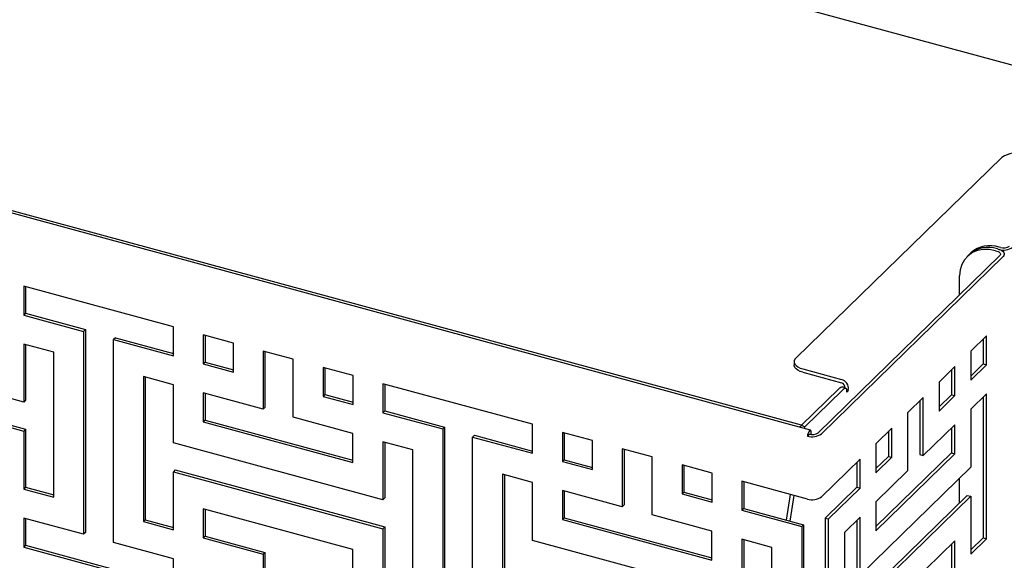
# Model space of a CAD drawing. Header units: millimetres. Extents: x 441 to 4541, y 1015 to 3885.
# Tile 31 of 33: x 4059 to 4362, y 3308 to 3474. Entities that reach past the tile are written whole.
import ezdxf

# ---------------------------------------------------------------- set-up
doc = ezdxf.new("R2010")
doc.units = ezdxf.units.MM
doc.header["$LTSCALE"] = 15

msp = doc.modelspace()

# ---------------------------------------------------------------- linework, layer by layer
for p, q in [((4399.68, 3450.43), (3662.07, 3650.89)), ((4302.06, 3347.7), (3533.86, 3556.48)), ((4299.28, 3349.25), (3556.96, 3550.99)), ((4361.03, 3431.71), (4297.64, 3370.05)), ((4350.87, 3401.76), (4350.31, 3401.22)), ((4351.43, 3402.31), (4350.87, 3401.76)), ((4359.05, 3402.98), (4359.49, 3402.86)), ((4359.61, 3403.53), (4360.05, 3403.41)), ((4360.61, 3403.96), (4360.17, 3404.08)), ((4360.32, 3401.47), (4304.41, 3346.9)), ((4361.38, 3401.18), (4305.47, 3346.61)), ((4347.99, 3389.44), (4347.99, 3395.27)), ((4105.91, 3379.57), (4059.85, 3392.09)), ((4059.85, 3392.09), (4059.85, 3383.17)), ((4060.41, 3391.94), (4060.41, 3383.71)), ((4060.41, 3383.71), (4059.85, 3383.17)), ((4060.41, 3383.71), (4078.83, 3378.7)), ((4059.85, 3383.17), (4078.27, 3378.16)), ((4078.83, 3378.7), (4078.27, 3378.16)), ((4078.27, 3378.16), (4078.27, 3315.66)), ((4078.83, 3378.7), (4078.83, 3316.2)), ((4105.91, 3370.65), (4105.91, 3379.57)), ((4088.04, 3376.2), (4087.48, 3375.65)), ((4087.48, 3313.15), (4087.48, 3375.65)), ((4087.48, 3375.65), (4105.91, 3370.65)), ((4088.04, 3376.2), (4105.91, 3371.35)), ((4115.12, 3377.07), (4115.12, 3368.14)), ((4124.37, 3374.56), (4115.12, 3377.07)), ((4115.68, 3376.92), (4115.68, 3368.69)), ((4124.37, 3365.63), (4124.37, 3374.56)), ((4356.28, 3376.78), (4351.39, 3372.02)), ((4355.21, 3375.75), (4355.21, 3368.14)), ((4356.28, 3367.86), (4356.28, 3376.78)), ((4059.85, 3356.38), (3995.36, 3373.91)), ((4069.06, 3371.73), (4059.85, 3374.24)), ((4059.85, 3374.24), (4059.85, 3356.38)), ((4060.41, 3374.08), (4060.41, 3356.93)), ((4069.06, 3327.09), (4069.06, 3371.73)), ((4142.76, 3369.56), (4133.55, 3372.06)), ((4133.55, 3372.06), (4133.55, 3354.21)), ((4134.11, 3371.91), (4134.11, 3354.75)), ((4351.39, 3372.02), (4351.39, 3363.09)), ((4115.68, 3368.69), (4115.12, 3368.14)), ((4115.68, 3368.69), (4124.37, 3366.33)), ((4142.76, 3351.7), (4142.76, 3369.56)), ((4297.07, 3368.86), (4297.06, 3367.83)), ((3995.92, 3365.52), (4060.41, 3348)), ((4115.12, 3368.14), (4124.37, 3365.63)), ((4151.97, 3367.06), (4151.97, 3358.13)), ((4161.23, 3364.54), (4151.97, 3367.06)), ((4152.53, 3366.9), (4152.53, 3358.67)), ((4299.73, 3365.55), (4311.64, 3362.3)), ((4299.74, 3366.58), (4311.65, 3363.33)), ((4346.55, 3367.29), (4341.67, 3362.53)), ((4345.49, 3366.26), (4345.49, 3358.65)), ((4346.55, 3358.37), (4346.55, 3367.29)), ((4355.21, 3368.14), (4351.39, 3364.41)), ((4351.39, 3363.09), (4356.28, 3367.86)), ((4355.21, 3368.14), (4356.28, 3367.86)), ((3995.36, 3364.98), (4059.85, 3347.45)), ((4105.91, 3361.72), (4096.7, 3364.22)), ((4096.7, 3364.22), (4096.7, 3319.58)), ((4097.26, 3364.07), (4097.26, 3320.12)), ((4161.23, 3355.61), (4161.23, 3364.54)), ((4341.67, 3362.53), (4341.67, 3353.6)), ((4105.91, 3343.86), (4105.91, 3361.72)), ((4133.55, 3354.21), (4115.12, 3359.21)), ((4115.12, 3359.21), (4115.12, 3350.28)), ((4216.46, 3349.53), (4170.4, 3362.05)), ((4170.4, 3362.05), (4170.4, 3353.12)), ((4170.96, 3361.9), (4170.96, 3353.67)), ((4299.29, 3349.28), (4310.79, 3360.47)), ((4300.32, 3348.75), (4311.82, 3359.94)), ((4313.02, 3360.52), (4311.99, 3361.05)), ((4312.67, 3360.74), (4312.66, 3360.7)), ((4313.57, 3359.75), (4313.29, 3359.47)), ((4313.3, 3359.88), (4313.57, 3359.75)), ((4313.7, 3360.21), (4313.57, 3359.75)), ((4060.41, 3356.93), (4059.85, 3356.38)), ((4115.68, 3359.06), (4115.68, 3350.83)), ((4152.53, 3358.67), (4151.97, 3358.13)), ((4151.97, 3358.13), (4161.23, 3355.61)), ((4152.53, 3358.67), (4161.23, 3356.31)), ((4336.81, 3357.78), (4331.95, 3353.04)), ((4335.75, 3356.75), (4335.75, 3340.21)), ((4336.81, 3339.92), (4336.81, 3357.78)), ((4345.49, 3358.65), (4341.67, 3354.92)), ((4341.67, 3353.6), (4346.55, 3358.37)), ((4345.49, 3358.65), (4346.55, 3358.37)), ((4356.25, 3358.9), (4351.39, 3354.16)), ((4355.19, 3357.87), (4355.19, 3314.55)), ((4356.25, 3314.26), (4356.25, 3358.9)), ((4134.11, 3354.75), (4133.55, 3354.21)), ((4170.96, 3353.67), (4170.4, 3353.12)), ((4170.4, 3353.12), (4188.82, 3348.11)), ((4170.96, 3353.67), (4189.38, 3348.66)), ((4351.39, 3354.16), (4351.39, 3336.3)), ((4115.68, 3350.83), (4115.12, 3350.28)), ((4115.12, 3350.28), (4161.18, 3337.77)), ((4115.68, 3350.83), (4161.18, 3338.46)), ((4161.18, 3346.69), (4142.76, 3351.7)), ((4331.95, 3353.04), (4331.95, 3335.18)), ((4060.41, 3348), (4059.85, 3347.45)), ((4059.85, 3347.45), (4059.85, 3329.59)), ((4060.41, 3348), (4060.41, 3330.14)), ((4189.38, 3348.66), (4188.82, 3348.11)), ((4188.82, 3348.11), (4188.82, 3285.61)), ((4189.38, 3348.66), (4189.38, 3286.16)), ((4216.46, 3340.6), (4216.46, 3349.53)), ((4225.67, 3347.03), (4225.67, 3338.1)), ((4234.93, 3344.51), (4225.67, 3347.03)), ((4298.75, 3348.6), (4299.03, 3348.88)), ((4299.27, 3349.14), (4299.03, 3348.88)), ((4299.03, 3348.52), (4299.03, 3348.88)), ((4299.26, 3349.13), (4299.29, 3349.28)), ((4299.29, 3349.28), (4300.32, 3348.75)), ((4300.23, 3348.2), (4300.32, 3348.75)), ((4302.32, 3346.37), (4302.32, 3347.06)), ((4327.11, 3348.31), (4322.22, 3343.55)), ((4326.05, 3347.28), (4326.05, 3339.67)), ((4327.11, 3339.39), (4327.11, 3348.31)), ((4346.53, 3349.41), (4336.81, 3339.92)), ((4345.47, 3348.38), (4345.47, 3340.77)), ((4346.53, 3340.49), (4346.53, 3349.41)), ((4161.18, 3337.77), (4161.18, 3346.69)), ((4179.61, 3341.69), (4170.4, 3344.19)), ((4170.4, 3344.19), (4170.4, 3326.33)), ((4170.96, 3344.04), (4170.96, 3326.88)), ((4198.6, 3346.16), (4198.04, 3345.61)), ((4198.04, 3283.11), (4198.04, 3345.61)), ((4198.04, 3345.61), (4216.46, 3340.6)), ((4198.6, 3346.16), (4216.46, 3341.3)), ((4226.23, 3346.87), (4226.23, 3338.64)), ((4234.93, 3335.58), (4234.93, 3344.51)), ((4301.71, 3346.47), (4301.15, 3345.93)), ((4301.76, 3346.46), (4301.76, 3346.52)), ((4170.4, 3326.33), (4105.91, 3343.86)), ((4179.61, 3297.04), (4179.61, 3341.69)), ((4253.31, 3339.51), (4244.1, 3342.02)), ((4244.1, 3342.02), (4244.1, 3324.16)), ((4244.66, 3341.87), (4244.66, 3324.71)), ((4322.22, 3343.55), (4322.22, 3334.62)), ((4226.23, 3338.64), (4225.67, 3338.1)), ((4225.67, 3338.1), (4234.93, 3335.58)), ((4226.23, 3338.64), (4234.93, 3336.28)), ((4253.31, 3321.66), (4253.31, 3339.51)), ((4317.36, 3338.8), (4305.47, 3327.2)), ((4317.36, 3329.88), (4317.36, 3338.8)), ((4345.47, 3340.77), (4322.22, 3318.09)), ((4322.22, 3316.76), (4346.53, 3340.49)), ((4326.05, 3339.67), (4322.22, 3335.94)), ((4322.22, 3334.62), (4327.11, 3339.39)), ((4326.05, 3339.67), (4327.11, 3339.39)), ((4335.75, 3340.21), (4336.81, 3339.92)), ((4345.47, 3340.77), (4346.53, 3340.49)), ((4106.47, 3335.48), (4105.91, 3334.93)), ((4105.91, 3317.07), (4105.91, 3334.93)), ((4105.91, 3334.93), (4170.4, 3317.4)), ((4106.47, 3335.48), (4170.96, 3317.95)), ((4262.52, 3337.01), (4262.52, 3328.08)), ((4271.78, 3334.5), (4262.52, 3337.01)), ((4263.08, 3336.86), (4263.08, 3328.63)), ((4316.3, 3337.77), (4316.3, 3330.16)), ((4351.39, 3336.3), (4317.36, 3303.09)), ((4331.95, 3335.18), (4322.22, 3325.69)), ((4216.46, 3331.67), (4207.25, 3334.17)), ((4207.25, 3334.17), (4207.25, 3289.53)), ((4207.81, 3334.02), (4207.81, 3290.08)), ((4271.78, 3325.57), (4271.78, 3334.5)), ((4301.15, 3326.51), (4280.95, 3332)), ((4280.95, 3332), (4280.95, 3323.07)), ((4281.51, 3331.85), (4281.51, 3323.62)), ((4347.99, 3325.38), (4347.99, 3332.98)), ((4060.41, 3330.14), (4059.85, 3329.59)), ((4059.85, 3329.59), (4069.06, 3327.09)), ((4060.41, 3330.14), (4069.06, 3327.79)), ((4216.46, 3313.81), (4216.46, 3331.67)), ((4244.1, 3324.16), (4225.67, 3329.17)), ((4225.67, 3329.17), (4225.67, 3320.24)), ((4226.23, 3329.01), (4226.23, 3320.79)), ((4316.3, 3330.16), (4306.58, 3320.67)), ((4307.64, 3320.39), (4317.36, 3329.88)), ((4316.3, 3330.16), (4317.36, 3329.88)), ((4170.96, 3326.88), (4170.4, 3326.33)), ((4263.08, 3328.63), (4262.52, 3328.08)), ((4262.52, 3328.08), (4271.78, 3325.57)), ((4263.08, 3328.63), (4271.78, 3326.27)), ((4294.73, 3320.03), (4295.96, 3327.92)), ((4295.79, 3319.74), (4297.02, 3327.63)), ((4350.33, 3327.66), (4316.3, 3294.45)), ((4317.36, 3294.16), (4351.39, 3327.37)), ((4350.33, 3327.66), (4351.39, 3327.37)), ((4351.39, 3327.37), (4351.39, 3309.52)), ((4161.18, 3310.98), (4115.12, 3323.5)), ((4115.12, 3323.5), (4115.12, 3314.57)), ((4115.68, 3323.35), (4115.68, 3315.12)), ((4244.66, 3324.71), (4244.1, 3324.16)), ((4281.51, 3323.62), (4280.95, 3323.07)), ((4280.95, 3323.07), (4299.37, 3318.07)), ((4281.51, 3323.62), (4299.93, 3318.61)), ((4322.22, 3325.69), (4322.22, 3316.76)), ((4078.27, 3315.66), (4059.85, 3320.66)), ((4059.85, 3320.66), (4059.85, 3311.73)), ((4060.41, 3320.51), (4060.41, 3312.28)), ((4097.26, 3320.12), (4096.7, 3319.58)), ((4097.26, 3320.12), (4105.91, 3317.77)), ((4226.23, 3320.79), (4225.67, 3320.24)), ((4225.67, 3320.24), (4271.74, 3307.72)), ((4226.23, 3320.79), (4271.74, 3308.42)), ((4271.74, 3316.65), (4253.31, 3321.66)), ((4306.58, 3320.67), (4307.64, 3320.39)), ((4306.58, 3320.67), (4306.58, 3258.17)), ((4307.64, 3257.88), (4307.64, 3320.39)), ((4317.36, 3320.95), (4312.5, 3316.2)), ((4316.3, 3319.91), (4316.3, 3303.38)), ((4317.36, 3303.09), (4317.36, 3320.95)), ((4096.7, 3319.58), (4105.91, 3317.07)), ((4170.96, 3317.95), (4170.4, 3317.4)), ((4170.4, 3317.4), (4170.4, 3299.55)), ((4170.96, 3317.95), (4170.96, 3300.09)), ((4299.93, 3318.61), (4299.37, 3318.07)), ((4299.37, 3318.07), (4299.37, 3255.56)), ((4299.93, 3318.61), (4299.93, 3256.11)), ((4078.83, 3316.2), (4078.27, 3315.66)), ((4115.68, 3315.12), (4115.12, 3314.57)), ((4115.12, 3314.57), (4133.55, 3309.56)), ((4115.68, 3315.12), (4134.11, 3310.11)), ((4280.95, 3296.29), (4216.46, 3313.81)), ((4271.74, 3307.72), (4271.74, 3316.65)), ((4290.16, 3311.64), (4280.95, 3314.14)), ((4280.95, 3314.14), (4280.95, 3296.29)), ((4281.51, 3313.99), (4281.51, 3296.83)), ((4312.5, 3316.2), (4312.5, 3271.56)), ((4346.53, 3313.7), (4322.22, 3289.98)), ((4346.53, 3304.77), (4346.53, 3313.7)), ((4355.19, 3314.55), (4351.39, 3310.84)), ((4351.39, 3309.52), (4356.25, 3314.26)), ((4355.19, 3314.55), (4356.25, 3314.26)), ((4060.41, 3312.28), (4059.85, 3311.73)), ((4059.85, 3311.73), (4105.91, 3299.21)), ((4060.41, 3312.28), (4105.91, 3299.91)), ((4105.91, 3308.14), (4087.48, 3313.15)), ((4161.18, 3302.05), (4161.18, 3310.98)), ((4290.16, 3267), (4290.16, 3311.64)), ((4345.47, 3312.66), (4345.47, 3305.06)), ((4105.91, 3299.21), (4105.91, 3308.14)), ((4134.11, 3310.11), (4133.55, 3309.56)), ((4133.55, 3309.56), (4133.55, 3247.06)), ((4134.11, 3310.11), (4134.11, 3247.61))]:
    msp.add_line(p, q)
at = {"flags": 128}
for points in [[(4359.05, 3402.98), (4357.13, 3403.34), (4355.26, 3403.37), (4353.52, 3403.05), (4351.94, 3402.41), (4350.58, 3401.46), (4349.47, 3400.23), (4348.66, 3398.76), (4348.16, 3397.09), (4347.99, 3395.27)], [(4359.49, 3402.86), (4359.82, 3402.75), (4360.09, 3402.61), (4360.31, 3402.44), (4360.47, 3402.26), (4360.54, 3402.06), (4360.55, 3401.86), (4360.47, 3401.66), (4360.32, 3401.47)], [(4360.05, 3403.41), (4360.57, 3403.23), (4361.02, 3403.01), (4361.37, 3402.74), (4361.61, 3402.44), (4361.74, 3402.12), (4361.74, 3401.8), (4361.62, 3401.48), (4361.38, 3401.18)], [(4297.64, 3370.05), (4297.27, 3369.58), (4297.09, 3369.09), (4297.09, 3368.59), (4297.29, 3368.09), (4297.67, 3367.63), (4298.22, 3367.21), (4298.92, 3366.86), (4299.74, 3366.58)], [(4299.73, 3365.55), (4298.91, 3365.83), (4298.22, 3366.18), (4297.67, 3366.6), (4297.29, 3367.06), (4297.09, 3367.56), (4297.06, 3367.83)], [(4310.79, 3360.47), (4311.13, 3360.77), (4311.45, 3360.98), (4311.72, 3361.08), (4311.94, 3361.07), (4311.99, 3361.05)], [(4313.29, 3359.47), (4313.3, 3359.88), (4313.25, 3360.2), (4313.14, 3360.42), (4312.97, 3360.54), (4312.75, 3360.55), (4312.48, 3360.45), (4312.16, 3360.24), (4311.82, 3359.94)], [(4302.32, 3347.06), (4302.27, 3347.43), (4302.15, 3347.66), (4301.96, 3347.7), (4301.73, 3347.57), (4301.51, 3347.27), (4301.32, 3346.85), (4301.2, 3346.38), (4301.15, 3345.93)], [(4301.76, 3346.52), (4301.76, 3346.53), (4301.75, 3346.54), (4301.74, 3346.54), (4301.73, 3346.54), (4301.73, 3346.53), (4301.72, 3346.51), (4301.71, 3346.49), (4301.71, 3346.47)]]:
    msp.add_lwpolyline(points, dxfattribs=at)
for centre, radius, start, end in [((4365.48, 3425.41), 7.71, 72.6179, 125.2375), ((4356.76, 3395.16), 8.84, 71.1939, 131.7161), ((4357.32, 3395.71), 8.84, 71.1939, 131.7161), ((4361.51, 3408.12), 4.93, 252.696, 305.3989), ((4361.52, 3406.9), 3.08, 252.696, 305.3989), ((4311.3, 3360.96), 1.39, 351.1019, 75.6055), ((4310.96, 3360.64), 2.78, 351.1019, 75.6055), ((4302.62, 3350.63), 4.93, 252.696, 305.3989), ((4302.63, 3349.42), 3.08, 252.696, 305.3989), ((4302.62, 3331.22), 4.93, 252.696, 305.3989)]:
    msp.add_arc(centre, radius, start, end)

doc.saveas('drawing.dxf')
